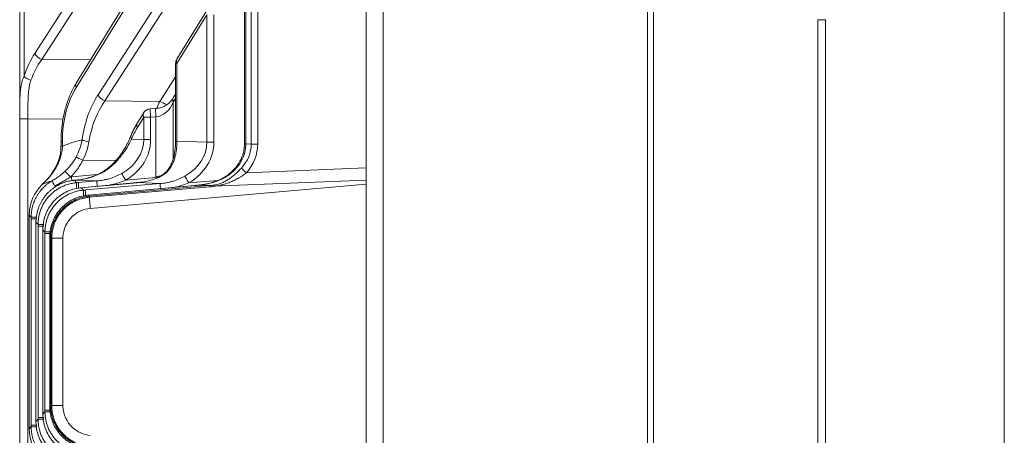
# Model space of a CAD drawing. Header units: millimetres. Extents: x 4 to 836, y 5 to 589.
# Tile 81 of 163: x 476 to 511, y 331 to 346. Entities that reach past the tile are written whole.
import ezdxf

# ---------------------------------------------------------------- set-up
doc = ezdxf.new("R2010")
doc.units = ezdxf.units.MM
doc.layers.add('1', color=7, linetype='Continuous', true_color=0xffffff)

msp = doc.modelspace()

# ---------------------------------------------------------------- linework, layer by layer
at = {"layer": '1', "color": 251, "linetype": 'Continuous', "lineweight": 18}
msp.add_line((510.845, 367.712), (510.845, 239.555), dxfattribs=at)
at = {"layer": '1', "color": 143, "linetype": 'Continuous', "lineweight": 18}
for p, q in [((475.895, 262.136), (475.895, 359.583)), ((488.195, 358.297), (488.195, 340.829)), ((488.795, 263.423), (488.795, 358.296)), ((484.113, 353.939), (477.9, 343.846)), ((483.873, 348.587), (483.873, 341.684)), ((482.538, 346.43), (481.474, 344.702)), ((504.495, 346.101), (504.495, 275.617)), ((481.43, 344.545), (481.43, 341.787)), ((481.43, 343.458), (481.346, 343.322)), ((480.721, 342.942), (480.532, 342.93)), ((480.296, 342.788), (480.069, 342.42)), ((477.365, 341.775), (477.365, 341.599)), ((488.195, 340.829), (488.195, 340.398)), ((477.79, 340.387), (477.79, 340.388)), ((477.835, 340.392), (477.834, 340.393)), ((478.046, 340.125), (478.045, 340.126)), ((479.936, 340.296), (478.078, 340.129)), ((478.079, 340.128), (478.078, 340.129)), ((482.105, 340.206), (478.322, 339.865)), ((478.402, 339.393), (488.195, 340.252)), ((480.078, 340.308), (480.077, 340.309)), ((482.247, 340.217), (482.246, 340.218)), ((482.468, 340.249), (482.467, 340.246)), ((488.195, 340.252), (488.195, 340.398)), ((488.195, 330.466), (488.195, 340.252)), ((478.29, 339.861), (478.29, 339.862)), ((478.312, 339.864), (478.311, 339.864)), ((478.323, 339.865), (478.322, 339.865)), ((476.233, 339.157), (476.233, 331.561)), ((476.233, 339.157), (476.233, 339.157)), ((476.473, 338.921), (476.472, 338.921)), ((476.472, 338.899), (476.472, 331.82)), ((476.473, 338.899), (476.472, 338.899)), ((476.474, 338.967), (476.473, 338.967)), ((476.719, 338.704), (476.718, 338.703)), ((476.717, 338.658), (476.716, 338.658)), ((476.716, 338.635), (476.716, 332.084)), ((476.717, 338.635), (476.716, 338.635)), ((476.96, 338.371), (476.96, 332.347)), ((476.96, 338.371), (476.961, 338.371)), ((476.961, 338.394), (476.961, 338.394)), ((476.963, 338.44), (476.962, 338.439)), ((477.429, 332.389), (477.429, 338.33)), ((476.717, 332.084), (476.716, 332.084)), ((476.96, 332.347), (476.961, 332.347)), ((476.473, 331.82), (476.472, 331.82)), ((476.233, 331.561), (476.233, 331.561))]:
    msp.add_line(p, q, dxfattribs=at)
at = {"layer": '1', "color": 143, "linetype": 'Continuous', "lineweight": 13}
for p, q in [((476.433, 344.903), (484.115, 356.813)), ((484.361, 356.601), (476.679, 344.691)), ((484.115, 353.782), (477.901, 343.689)), ((498.184, 269.193), (498.184, 352.526)), ((498.394, 352.522), (498.394, 269.196)), ((478.675, 343.429), (484.115, 351.863)), ((484.361, 351.651), (478.92, 343.217)), ((484.115, 341.676), (484.115, 348.832)), ((484.345, 348.832), (484.345, 341.676)), ((483.919, 348.514), (483.919, 341.684)), ((476.049, 347.095), (476.049, 344.087)), ((482.539, 346.273), (481.476, 344.545)), ((482.539, 341.742), (482.539, 346.273)), ((482.785, 346.273), (482.785, 341.742)), ((504.495, 346.101), (504.223, 346.101)), ((504.223, 275.617), (504.223, 346.101)), ((476.679, 344.691), (478.409, 344.672)), ((481.43, 344.545), (481.476, 344.545)), ((481.476, 344.545), (481.476, 341.787)), ((480.866, 343.196), (481.43, 344.07)), ((478.92, 343.217), (480.866, 343.196)), ((481.43, 343.298), (481.347, 343.165)), ((481.347, 343.165), (481.347, 341.172)), ((475.895, 342.576), (476.187, 342.576)), ((476.187, 342.576), (476.187, 279.143)), ((477.439, 342.562), (476.187, 342.576)), ((480.298, 342.631), (480.071, 342.263)), ((480.298, 341.836), (480.298, 342.631)), ((480.544, 342.631), (480.298, 342.631)), ((480.732, 342.643), (480.544, 342.631)), ((480.544, 342.631), (480.544, 341.836)), ((480.732, 340.514), (480.732, 342.643)), ((479.864, 341.854), (480.298, 341.836)), ((480.298, 341.836), (480.544, 341.836)), ((477.365, 341.775), (477.412, 341.775)), ((477.365, 341.599), (477.412, 341.599)), ((477.412, 341.775), (477.412, 341.599)), ((481.476, 341.787), (481.43, 341.787)), ((481.476, 341.787), (482.539, 341.742)), ((482.785, 341.742), (482.539, 341.742)), ((483.873, 341.684), (483.919, 341.684)), ((483.919, 341.684), (484.115, 341.676)), ((484.115, 341.676), (484.345, 341.676)), ((479.302, 341.092), (478.135, 341.105)), ((483.946, 340.656), (488.195, 340.829)), ((477.734, 340.515), (478.634, 340.592)), ((479.658, 340.394), (480.601, 340.475)), ((477.8, 340.388), (477.8, 340.389)), ((477.835, 340.392), (477.914, 340.306)), ((478.638, 340.368), (477.91, 340.399)), ((477.98, 340.312), (478.638, 340.368)), ((479.937, 340.295), (478.079, 340.128)), ((478.079, 340.128), (478.159, 340.042)), ((478.225, 340.047), (480.88, 340.275)), ((482.106, 340.205), (478.323, 339.865)), ((478.364, 339.826), (482.638, 340.201)), ((482.642, 340.162), (478.367, 339.787)), ((479.937, 340.295), (479.936, 340.296)), ((480.88, 340.275), (480.078, 340.308)), ((481.9, 340.3), (482.911, 340.387)), ((482.106, 340.205), (482.105, 340.206)), ((482.638, 340.201), (482.247, 340.217)), ((482.638, 340.201), (482.642, 340.162)), ((488.195, 340.398), (482.769, 340.177)), ((478.323, 339.865), (478.359, 339.826)), ((476.233, 339.157), (476.233, 331.561)), ((476.302, 339.083), (476.233, 339.157)), ((476.302, 331.691), (476.302, 339.027)), ((476.302, 339.027), (476.508, 339.027)), ((476.473, 338.899), (476.473, 331.82)), ((476.547, 338.818), (476.473, 338.899)), ((476.547, 331.956), (476.547, 338.762)), ((476.547, 338.762), (476.754, 338.762)), ((476.717, 338.635), (476.717, 332.084)), ((476.792, 338.554), (476.717, 338.635)), ((476.792, 332.221), (476.792, 338.498)), ((476.999, 338.498), (476.792, 338.498)), ((476.961, 338.371), (476.961, 332.347)), ((476.995, 338.335), (476.961, 338.371)), ((476.995, 332.389), (476.995, 338.33)), ((477.034, 338.33), (477.034, 332.389)), ((476.961, 332.347), (476.995, 332.384)), ((476.717, 332.084), (476.792, 332.165)), ((476.999, 332.221), (476.792, 332.221)), ((476.302, 331.691), (476.508, 331.691)), ((476.473, 331.82), (476.547, 331.9)), ((476.547, 331.956), (476.754, 331.956)), ((476.233, 331.561), (476.302, 331.636))]:
    msp.add_line(p, q, dxfattribs=at)
at = {"layer": '1', "color": 143, "linetype": 'Continuous', "lineweight": 18}
for centre, start, end in [((481.73, 344.545), 148.3824, 180), ((480.551, 342.631), 93.6173, 148.3824)]:
    msp.add_arc(centre, 0.3, start, end, dxfattribs=at)
at = {"layer": '1', "color": 143, "linetype": 'Continuous', "lineweight": 13}
for centre, major_axis, ratio, start_param, end_param in [((477.928, 342.553), (0.026, -3.3), 0.640683, 3.915004, 4.223872), ((478.182, 342.553), (0.04, -3), 0.707306, 3.909817, 4.218685), ((476.686, 344.903), (-0.252, 0.163), 0.652221, 0.779862, 1.94031), ((481.73, 344.545), (-0.255, 0.157), 0.639648, 6.283162, 7.049451), ((476.303, 344.087), (-0.285, 0.094), 0.447089, 0.638394, 1.688622), ((479.085, 341.792), (0.018, 2.7), 0.619901, 0.796142, 1.581256), ((478.155, 343.689), (0.255, -0.157), 0.639648, 3.141569, 3.907858), ((480.17, 341.079), (0.026, -3.3), 0.640683, 3.915004, 4.479203), ((480.424, 341.079), (0.04, -3), 0.707306, 3.909817, 4.474016), ((478.928, 343.429), (0.252, -0.163), 0.652221, 3.921455, 5.081902), ((481.601, 343.165), (0.255, -0.157), 0.639648, 3.141569, 3.907858), ((480.551, 342.631), (0.019, -0.299), 0.026125, 3.141619, 4.710737), ((480.74, 342.643), (0.019, -0.299), 0.026125, 3.146695, 4.710737), ((480.713, 343.692), (0.056, 1.05), 0.712297, 3.24302, 4.225456), ((481.866, 341.063), (0.001, 3), 0.474026, 0.780341, 0.891594), ((480.846, 342.666), (0.63, -0.407), 0.652221, 1.578304, 1.94031), ((480.551, 342.631), (0.255, -0.157), 0.639648, 3.141569, 3.907858), ((481.255, 340.366), (0.018, 2.7), 0.619901, 0.796142, 0.99122), ((480.324, 342.263), (-0.255, 0.157), 0.639648, 6.283162, 7.049451), ((479.277, 338.857), (3.13, -1.531), 0.838284, 2.313103, 2.544029), ((478.361, 341.826), (0.297, -0.043), 0.220852, 3.719804, 4.716016), ((478.388, 341.863), (1.908, -0.077), 0.78539, 5.378087, 6.316802), ((478.38, 341.863), (2.162, -0.087), 0.83193, 5.377917, 6.316632), ((480.118, 341.854), (-0.277, 0.115), 0.518479, 6.282761, 6.956222), ((480.63, 341.769), (1.908, -0.077), 0.78539, 5.378087, 6.316802), ((480.622, 341.769), (2.162, -0.087), 0.83193, 5.377917, 6.316632), ((482.08, 341.708), (1.838, -0.08), 0.815372, 5.513193, 6.320507), ((482.127, 341.706), (1.988, -0.076), 0.754119, 5.707974, 6.313792), ((482.102, 341.706), (2.241, -0.085), 0.802553, 5.70762, 6.313439), ((478.143, 341.105), (-0.271, 0.13), 0.01131, 0.465185, 1.547185), ((483.97, 340.656), (-0.226, 0.197), 0.053384, 0.466255, 1.509708), ((477.711, 340.512), (-0.21, 0.214), 0.018712, 0.291864, 1.552486), ((477.873, 339.016), (1.166, -0.96), 0.992658, 2.348803, 2.369182), ((477.721, 340.515), (-0.043, 0.498), 0.026082, 4.43852, 4.710155), ((479.117, 340.514), (-0.174, 0.244), 0.015443, 0.00379, 0.372168), ((479.666, 340.394), (-0.154, 0.258), 0.022477, 0.336533, 1.557375), ((480.566, 340.724), (0.3, -0.012), 0.83193, 4.86305, 5.334196), ((480.713, 340.717), (0.749, 0.141), 0.267112, 4.688505, 4.974256), ((480.719, 340.514), (0.239, -0.439), 0.023007, 1.433968, 1.558305), ((481.269, 340.449), (-0.208, 0.216), 0.292265, 5.884429, 6.287126), ((481.908, 340.3), (0.154, -0.258), 0.022477, 3.478126, 4.698968), ((483.527, 340.391), (0.189, -0.233), 0.020324, 2.749358, 3.151132), ((478.008, 338.857), (1.764, -0.935), 0.715025, 2.46814, 2.701682), ((477.196, 340.117), (0.15, -0.26), 0.030164, 3.241724, 4.428809), ((477.94, 340.008), (-0.025, 0.299), 0.042536, 0.081215, 1.27036), ((478.006, 340.014), (0.026, -0.299), 0.026082, 3.222762, 4.409161), ((478.664, 340.07), (0.026, -0.299), 0.026082, 3.222762, 4.333157), ((480.906, 339.977), (0.026, -0.299), 0.026082, 3.222762, 4.298659), ((480.122, 341.79), (3.106, -1.31), 0.293494, 5.769768, 5.832291), ((480.099, 342.049), (3.264, -1.53), 0.343121, 5.74929, 5.811813), ((482.792, 339.918), (-0.046, 0.296), 0.114526, 5.755758, 6.168346), ((478.185, 339.744), (0.025, -0.299), 0.042536, 3.222808, 4.411953), ((478.251, 339.749), (0.026, -0.299), 0.026082, 3.222762, 4.409161), ((478.385, 339.528), (-0.026, 0.299), 0.016218, 0.081152, 0.523531), ((476.601, 339.083), (-0.3, 0), 0.013334, 5.025031, 6.213366), ((476.846, 338.818), (-0.3, 0), 0.013334, 5.025031, 6.213366), ((477.092, 338.554), (0.3, 0), 0.013334, 1.883438, 3.071773), ((477.294, 338.335), (-0.3, 0), 0.005232, 5.759588, 6.213371), ((477.294, 332.384), (-0.3, 0), 0.005232, 0.069814, 0.523597), ((477.092, 332.165), (0.3, 0), 0.013334, 3.211412, 4.399747), ((476.846, 331.9), (-0.3, 0), 0.013334, 0.069819, 1.258155), ((476.601, 331.636), (-0.3, 0), 0.013334, 0.069819, 1.258155)]:
    msp.add_ellipse(centre, major_axis=major_axis, ratio=ratio, start_param=start_param, end_param=end_param, dxfattribs=at)
at = {"layer": '1', "color": 143, "linetype": 'Continuous', "lineweight": 18}
for centre, major_axis, ratio, start_param, end_param in [((480.905, 340.213), (-0.119, 0.275), 0.068713, 6.271508, 6.562293), ((477.733, 339.153), (0.549, -1.399), 0.997682, 3.530134, 4.336636), ((477.733, 331.565), (0.549, 1.399), 0.997682, 1.946549, 2.753051)]:
    msp.add_ellipse(centre, major_axis=major_axis, ratio=ratio, start_param=start_param, end_param=end_param, dxfattribs=at)
at = {"layer": '1', "color": 143, "linetype": 'Continuous', "lineweight": 13}
for points, knots in [([(475.895, 342.576), (475.895, 342.645), (475.895, 342.782), (475.895, 342.918), (475.896, 343.019), (475.896, 343.053), (475.897, 343.12), (475.898, 343.154), (475.9, 343.253), (475.903, 343.319), (475.908, 343.415), (475.91, 343.447), (475.915, 343.511), (475.918, 343.543), (475.927, 343.636), (475.936, 343.696), (475.958, 343.814), (475.971, 343.871), (476.004, 343.982), (476.024, 344.036), (476.049, 344.087)], [0, 0, 0, 0, 0.125, 0.25, 0.25, 0.3125, 0.3125, 0.375, 0.375, 0.5, 0.5, 0.5625, 0.5625, 0.625, 0.625, 0.75, 0.75, 0.875, 0.875, 1, 1, 1, 1]), ([(476.294, 343.95), (476.276, 343.899), (476.261, 343.846), (476.237, 343.74), (476.228, 343.685), (476.213, 343.574), (476.207, 343.517), (476.201, 343.431), (476.199, 343.402), (476.196, 343.344), (476.194, 343.315), (476.191, 343.228), (476.19, 343.17), (476.188, 343.052), (476.188, 342.993), (476.187, 342.816), (476.187, 342.696), (476.187, 342.576)], [0, 0, 0, 0, 0.125, 0.125, 0.25, 0.25, 0.375, 0.375, 0.4375, 0.4375, 0.5, 0.5, 0.625, 0.625, 0.75, 0.75, 1, 1, 1, 1]), ([(477.9, 341.219), (477.951, 341.317), (477.993, 341.416), (478.061, 341.619), (478.088, 341.721), (478.107, 341.826)], [0, 0, 0, 0, 0.5, 0.5, 1, 1, 1, 1]), ([(479.864, 341.854), (479.816, 341.758), (479.764, 341.66), (479.645, 341.462), (479.579, 341.363), (479.484, 341.239), (479.464, 341.215), (479.424, 341.166), (479.363, 341.095), (479.297, 341.026), (479.16, 340.895), (479.061, 340.813), (478.953, 340.741)], [0, 0, 0, 0, 0.25, 0.25, 0.5, 0.5, 0.5625, 0.5625, 0.625, 0.75, 0.75, 1, 1, 1, 1]), ([(477.412, 341.599), (477.41, 341.533), (477.403, 341.467), (477.381, 341.338), (477.366, 341.274), (477.337, 341.18), (477.327, 341.149), (477.304, 341.088), (477.291, 341.057), (477.252, 340.966), (477.222, 340.907), (477.125, 340.737), (477.05, 340.63), (476.946, 340.503), (476.925, 340.477), (476.881, 340.428), (476.815, 340.355), (476.745, 340.285), (476.696, 340.24)], [0, 0, 0, 0, 0.125, 0.125, 0.25, 0.25, 0.3125, 0.3125, 0.375, 0.375, 0.5, 0.5, 0.75, 0.75, 0.8125, 0.8125, 0.875, 1, 1, 1, 1]), ([(478.352, 341.76), (478.334, 341.646), (478.307, 341.535), (478.235, 341.316), (478.19, 341.209), (478.135, 341.105)], [0, 0, 0, 0, 0.5, 0.5, 1, 1, 1, 1]), ([(481.476, 341.787), (481.476, 341.734), (481.475, 341.681), (481.469, 341.577), (481.464, 341.526), (481.455, 341.449), (481.451, 341.424), (481.443, 341.373), (481.438, 341.348), (481.423, 341.273), (481.411, 341.224), (481.383, 341.13), (481.367, 341.083), (481.339, 341.015), (481.329, 340.993), (481.307, 340.949), (481.296, 340.927), (481.259, 340.863), (481.232, 340.822), (481.171, 340.744), (481.138, 340.707), (481.101, 340.671)], [0, 0, 0, 0, 0.125, 0.125, 0.25, 0.25, 0.3125, 0.3125, 0.375, 0.375, 0.5, 0.5, 0.625, 0.625, 0.6875, 0.6875, 0.75, 0.75, 0.875, 0.875, 1, 1, 1, 1]), ([(477.509, 340.716), (477.588, 340.789), (477.66, 340.867), (477.759, 340.992), (477.79, 341.036), (477.848, 341.125), (477.875, 341.171), (477.9, 341.219)], [0, 0, 0, 0, 0.5, 0.5, 0.75, 0.75, 1, 1, 1, 1]), ([(478.135, 341.105), (478.108, 341.049), (478.079, 340.995), (478.015, 340.89), (477.981, 340.839), (477.873, 340.691), (477.792, 340.599), (477.703, 340.512)], [0, 0, 0, 0, 0.25, 0.25, 0.5, 0.5, 1, 1, 1, 1]), ([(482.75, 340.214), (482.801, 340.221), (482.851, 340.231), (482.925, 340.25), (482.949, 340.257), (482.997, 340.273), (483.021, 340.281), (483.09, 340.308), (483.135, 340.328), (483.222, 340.374), (483.265, 340.399), (483.327, 340.439), (483.348, 340.453), (483.389, 340.483), (483.409, 340.498), (483.469, 340.544), (483.508, 340.577), (483.621, 340.679), (483.693, 340.751), (483.763, 340.827)], [0, 0, 0, 0, 0.125, 0.125, 0.1875, 0.1875, 0.25, 0.25, 0.375, 0.375, 0.5, 0.5, 0.5625, 0.5625, 0.625, 0.625, 0.75, 0.75, 1, 1, 1, 1]), ([(477.046, 340.375), (477.088, 340.398), (477.129, 340.423), (477.21, 340.475), (477.249, 340.502), (477.326, 340.56), (477.364, 340.59), (477.438, 340.652), (477.474, 340.684), (477.509, 340.716)], [0, 0, 0, 0, 0.25, 0.25, 0.5, 0.5, 0.75, 0.75, 1, 1, 1, 1]), ([(477.703, 340.512), (477.658, 340.483), (477.612, 340.455), (477.519, 340.4), (477.473, 340.373), (477.379, 340.32), (477.333, 340.293), (477.239, 340.24), (477.193, 340.213), (477.147, 340.185)], [0, 0, 0, 0, 0.25, 0.25, 0.5, 0.5, 0.75, 0.75, 1, 1, 1, 1]), ([(478.953, 340.741), (478.919, 340.717), (478.883, 340.696), (478.811, 340.655), (478.774, 340.636), (478.718, 340.609), (478.699, 340.601), (478.662, 340.584), (478.605, 340.56), (478.547, 340.538), (478.431, 340.498), (478.352, 340.476), (478.193, 340.438), (478.112, 340.423), (478.029, 340.412)], [0, 0, 0, 0, 0.125, 0.125, 0.25, 0.25, 0.3125, 0.3125, 0.375, 0.5, 0.5, 0.75, 0.75, 1, 1, 1, 1]), ([(478.638, 340.368), (478.715, 340.374), (478.792, 340.384), (478.907, 340.405), (478.945, 340.414), (479.021, 340.432), (479.058, 340.442), (479.169, 340.476), (479.241, 340.502), (479.382, 340.563), (479.451, 340.598), (479.519, 340.636)], [0, 0, 0, 0, 0.25, 0.25, 0.375, 0.375, 0.5, 0.5, 0.75, 0.75, 1, 1, 1, 1]), ([(481.101, 340.671), (481.079, 340.65), (481.055, 340.631), (481.018, 340.602), (481.005, 340.593), (480.979, 340.576), (480.966, 340.567), (480.899, 340.527), (480.843, 340.499), (480.785, 340.476)], [0, 0, 0, 0, 0.25, 0.25, 0.375, 0.375, 0.5, 0.5, 1, 1, 1, 1]), ([(480.88, 340.275), (480.957, 340.281), (481.034, 340.291), (481.149, 340.312), (481.187, 340.32), (481.263, 340.338), (481.3, 340.348), (481.41, 340.382), (481.483, 340.409), (481.624, 340.47), (481.693, 340.504), (481.761, 340.542)], [0, 0, 0, 0, 0.25, 0.25, 0.375, 0.375, 0.5, 0.5, 0.75, 0.75, 1, 1, 1, 1]), ([(483.354, 340.608), (483.322, 340.583), (483.288, 340.56), (483.22, 340.516), (483.185, 340.496), (483.113, 340.457), (483.077, 340.439), (483.004, 340.406), (482.967, 340.39), (482.856, 340.346), (482.78, 340.321), (482.626, 340.278), (482.547, 340.26), (482.467, 340.246)], [0, 0, 0, 0, 0.125, 0.125, 0.25, 0.25, 0.375, 0.375, 0.5, 0.5, 0.75, 0.75, 1, 1, 1, 1]), ([(483.946, 340.656), (483.857, 340.593), (483.768, 340.533), (483.629, 340.452), (483.581, 340.426), (483.51, 340.39), (483.485, 340.379), (483.437, 340.356), (483.413, 340.346), (483.339, 340.315), (483.289, 340.296), (483.189, 340.263), (483.138, 340.248), (483.061, 340.228), (483.034, 340.222), (482.982, 340.21), (482.956, 340.205), (482.876, 340.191), (482.823, 340.183), (482.769, 340.177)], [0, 0, 0, 0, 0.25, 0.25, 0.375, 0.375, 0.4375, 0.4375, 0.5, 0.5, 0.625, 0.625, 0.75, 0.75, 0.8125, 0.8125, 0.875, 0.875, 1, 1, 1, 1]), ([(476.302, 339.083), (476.302, 339.149), (476.306, 339.214), (476.319, 339.31), (476.324, 339.343), (476.334, 339.391), (476.337, 339.407), (476.345, 339.439), (476.349, 339.454), (476.37, 339.533), (476.411, 339.656), (476.468, 339.772), (476.509, 339.843), (476.518, 339.857), (476.535, 339.885), (476.561, 339.926), (476.59, 339.965), (476.649, 340.042), (476.691, 340.091), (476.759, 340.16), (476.783, 340.182), (476.832, 340.225), (476.857, 340.246), (476.935, 340.306), (476.989, 340.342), (477.046, 340.375)], [0, 0, 0, 0, 0.125, 0.125, 0.1875, 0.1875, 0.21875, 0.21875, 0.25, 0.25, 0.375, 0.5, 0.5, 0.53125, 0.53125, 0.5625, 0.625, 0.625, 0.75, 0.75, 0.8125, 0.8125, 0.875, 0.875, 1, 1, 1, 1]), ([(476.547, 338.818), (476.547, 338.842), (476.548, 338.865), (476.55, 338.911), (476.551, 338.935), (476.558, 339.004), (476.564, 339.05), (476.59, 339.186), (476.615, 339.274), (476.657, 339.382), (476.666, 339.404), (476.685, 339.446), (476.715, 339.509), (476.749, 339.57), (476.822, 339.687), (476.878, 339.76), (477.004, 339.898), (477.072, 339.959), (477.183, 340.042), (477.221, 340.068), (477.28, 340.104), (477.3, 340.115), (477.341, 340.138), (477.361, 340.149), (477.466, 340.2), (477.552, 340.232), (477.685, 340.269), (477.73, 340.28), (477.798, 340.292), (477.821, 340.296), (477.868, 340.302), (477.891, 340.304), (477.914, 340.306)], [0, 0, 0, 0, 0.03125, 0.03125, 0.0625, 0.0625, 0.125, 0.125, 0.25, 0.25, 0.28125, 0.28125, 0.3125, 0.375, 0.375, 0.5, 0.5, 0.625, 0.625, 0.6875, 0.6875, 0.71875, 0.71875, 0.75, 0.75, 0.875, 0.875, 0.9375, 0.9375, 0.96875, 0.96875, 1, 1, 1, 1]), ([(479.658, 340.394), (479.578, 340.362), (479.496, 340.333), (479.331, 340.281), (479.248, 340.258), (479.121, 340.229), (479.079, 340.22), (479.025, 340.21), (479.014, 340.208), (479.003, 340.206)], [0, 0, 0, 0, 0.380454, 0.380454, 0.760908, 0.760908, 0.951135, 0.951135, 1, 1, 1, 1]), ([(481.9, 340.3), (481.82, 340.268), (481.738, 340.239), (481.573, 340.187), (481.49, 340.165), (481.37, 340.137), (481.334, 340.129), (481.298, 340.122)], [0, 0, 0, 0, 0.412467, 0.412467, 0.824934, 0.824934, 1, 1, 1, 1]), ([(476.792, 338.554), (476.792, 338.577), (476.793, 338.6), (476.795, 338.647), (476.797, 338.67), (476.803, 338.74), (476.81, 338.785), (476.835, 338.921), (476.86, 339.009), (476.902, 339.117), (476.911, 339.139), (476.93, 339.182), (476.96, 339.245), (476.994, 339.305), (477.067, 339.422), (477.123, 339.495), (477.249, 339.633), (477.317, 339.695), (477.428, 339.777), (477.466, 339.803), (477.525, 339.839), (477.545, 339.851), (477.586, 339.873), (477.607, 339.884), (477.711, 339.935), (477.797, 339.968), (477.93, 340.005), (477.975, 340.015), (478.044, 340.027), (478.067, 340.031), (478.113, 340.037), (478.136, 340.04), (478.159, 340.042)], [0, 0, 0, 0, 0.03125, 0.03125, 0.0625, 0.0625, 0.125, 0.125, 0.25, 0.25, 0.28125, 0.28125, 0.3125, 0.375, 0.375, 0.5, 0.5, 0.625, 0.625, 0.6875, 0.6875, 0.71875, 0.71875, 0.75, 0.75, 0.875, 0.875, 0.9375, 0.9375, 0.96875, 0.96875, 1, 1, 1, 1]), ([(476.995, 338.335), (476.995, 338.358), (476.995, 338.382), (476.998, 338.428), (476.999, 338.451), (477.006, 338.521), (477.012, 338.567), (477.038, 338.702), (477.063, 338.791), (477.105, 338.899), (477.113, 338.92), (477.132, 338.963), (477.162, 339.026), (477.196, 339.086), (477.269, 339.203), (477.324, 339.277), (477.419, 339.38), (477.451, 339.413), (477.52, 339.474), (477.591, 339.533), (477.667, 339.585), (477.746, 339.634), (477.787, 339.656), (477.911, 339.718), (477.997, 339.751), (478.13, 339.788), (478.175, 339.798), (478.244, 339.811), (478.267, 339.815), (478.313, 339.821), (478.336, 339.823), (478.359, 339.826)], [0, 0, 0, 0, 0.03125, 0.03125, 0.0625, 0.0625, 0.125, 0.125, 0.25, 0.25, 0.28125, 0.28125, 0.3125, 0.375, 0.375, 0.5, 0.5, 0.5625, 0.5625, 0.625, 0.6875, 0.6875, 0.75, 0.75, 0.875, 0.875, 0.9375, 0.9375, 0.96875, 0.96875, 1, 1, 1, 1]), ([(478.361, 339.786), (478.338, 339.784), (478.316, 339.782), (478.271, 339.776), (478.248, 339.772), (478.181, 339.76), (478.138, 339.75), (478.008, 339.714), (477.925, 339.682), (477.804, 339.622), (477.764, 339.6), (477.687, 339.552), (477.613, 339.502), (477.544, 339.444), (477.478, 339.384), (477.446, 339.352), (477.354, 339.252), (477.3, 339.181), (477.229, 339.067), (477.207, 339.027), (477.177, 338.967), (477.168, 338.947), (477.149, 338.905), (477.141, 338.884), (477.1, 338.779), (477.076, 338.693), (477.051, 338.561), (477.045, 338.516), (477.038, 338.449), (477.037, 338.426), (477.035, 338.381), (477.034, 338.358), (477.034, 338.336)], [0, 0, 0, 0, 0.03125, 0.03125, 0.0625, 0.0625, 0.125, 0.125, 0.25, 0.25, 0.3125, 0.3125, 0.375, 0.4375, 0.4375, 0.5, 0.5, 0.625, 0.625, 0.6875, 0.6875, 0.71875, 0.71875, 0.75, 0.75, 0.875, 0.875, 0.9375, 0.9375, 0.96875, 0.96875, 1, 1, 1, 1]), ([(478.364, 339.826), (478.364, 339.824), (478.364, 339.82), (478.365, 339.807), (478.366, 339.798), (478.367, 339.787)], [0, 0, 0, 0, 0.5, 0.5, 1, 1, 1, 1]), ([(476.995, 338.33), (476.995, 338.33), (476.995, 338.33), (476.995, 338.332), (476.995, 338.333), (476.995, 338.335)], [0, 0, 0, 0, 0.075481, 0.075481, 1, 1, 1, 1]), ([(476.995, 338.33), (476.996, 338.33), (477.001, 338.33), (477.014, 338.33), (477.023, 338.33), (477.034, 338.33)], [0, 0, 0, 0, 0.5, 0.5, 1, 1, 1, 1]), ([(476.995, 332.389), (476.996, 332.389), (477.001, 332.389), (477.014, 332.389), (477.023, 332.389), (477.034, 332.389)], [0, 0, 0, 0, 0.5, 0.5, 1, 1, 1, 1]), ([(478.359, 330.893), (478.336, 330.895), (478.313, 330.898), (478.267, 330.904), (478.244, 330.908), (478.175, 330.92), (478.13, 330.93), (477.997, 330.968), (477.911, 331.001), (477.807, 331.052), (477.787, 331.063), (477.746, 331.085), (477.686, 331.12), (477.591, 331.185), (477.52, 331.244), (477.452, 331.306), (477.419, 331.338), (477.324, 331.442), (477.269, 331.515), (477.196, 331.632), (477.173, 331.673), (477.132, 331.755), (477.113, 331.798), (477.063, 331.928), (477.038, 332.016), (477.012, 332.152), (477.006, 332.198), (476.999, 332.267), (476.998, 332.29), (476.995, 332.337), (476.995, 332.36), (476.995, 332.384)], [0, 0, 0, 0, 0.03125, 0.03125, 0.0625, 0.0625, 0.125, 0.125, 0.25, 0.25, 0.28125, 0.28125, 0.3125, 0.375, 0.4375, 0.4375, 0.5, 0.5, 0.625, 0.625, 0.6875, 0.6875, 0.75, 0.75, 0.875, 0.875, 0.9375, 0.9375, 0.96875, 0.96875, 1, 1, 1, 1]), ([(477.034, 332.383), (477.034, 332.36), (477.035, 332.338), (477.037, 332.292), (477.038, 332.27), (477.045, 332.202), (477.051, 332.158), (477.076, 332.025), (477.1, 331.939), (477.149, 331.813), (477.167, 331.772), (477.207, 331.691), (477.229, 331.652), (477.3, 331.538), (477.354, 331.466), (477.446, 331.366), (477.478, 331.334), (477.544, 331.274), (477.613, 331.217), (477.687, 331.166), (477.745, 331.131), (477.764, 331.119), (477.804, 331.098), (477.824, 331.087), (477.925, 331.037), (478.008, 331.005), (478.138, 330.969), (478.182, 330.959), (478.248, 330.946), (478.271, 330.943), (478.316, 330.937), (478.338, 330.934), (478.361, 330.932)], [0, 0, 0, 0, 0.03125, 0.03125, 0.0625, 0.0625, 0.125, 0.125, 0.25, 0.25, 0.3125, 0.3125, 0.375, 0.375, 0.5, 0.5, 0.5625, 0.5625, 0.625, 0.6875, 0.6875, 0.71875, 0.71875, 0.75, 0.75, 0.875, 0.875, 0.9375, 0.9375, 0.96875, 0.96875, 1, 1, 1, 1]), ([(478.159, 330.677), (478.136, 330.679), (478.113, 330.681), (478.067, 330.688), (478.044, 330.691), (477.975, 330.704), (477.93, 330.714), (477.797, 330.751), (477.711, 330.784), (477.607, 330.835), (477.586, 330.845), (477.545, 330.868), (477.485, 330.903), (477.39, 330.967), (477.319, 331.026), (477.25, 331.088), (477.217, 331.12), (477.123, 331.223), (477.067, 331.297), (476.994, 331.414), (476.971, 331.454), (476.94, 331.516), (476.93, 331.537), (476.912, 331.579), (476.903, 331.601), (476.86, 331.709), (476.835, 331.798), (476.81, 331.933), (476.803, 331.979), (476.797, 332.048), (476.795, 332.072), (476.793, 332.118), (476.792, 332.142), (476.792, 332.165)], [0, 0, 0, 0, 0.03125, 0.03125, 0.0625, 0.0625, 0.125, 0.125, 0.25, 0.25, 0.28125, 0.28125, 0.3125, 0.375, 0.4375, 0.4375, 0.5, 0.5, 0.625, 0.625, 0.6875, 0.6875, 0.71875, 0.71875, 0.75, 0.75, 0.875, 0.875, 0.9375, 0.9375, 0.96875, 0.96875, 1, 1, 1, 1]), ([(477.914, 330.412), (477.891, 330.414), (477.868, 330.417), (477.821, 330.423), (477.798, 330.427), (477.73, 330.439), (477.685, 330.449), (477.552, 330.486), (477.466, 330.519), (477.362, 330.57), (477.341, 330.581), (477.3, 330.603), (477.24, 330.638), (477.144, 330.703), (477.073, 330.761), (477.005, 330.823), (476.972, 330.856), (476.877, 330.959), (476.822, 331.032), (476.749, 331.149), (476.726, 331.189), (476.695, 331.251), (476.685, 331.272), (476.666, 331.315), (476.657, 331.336), (476.615, 331.444), (476.59, 331.533), (476.564, 331.669), (476.558, 331.714), (476.551, 331.784), (476.55, 331.807), (476.548, 331.854), (476.547, 331.877), (476.547, 331.9)], [0, 0, 0, 0, 0.03125, 0.03125, 0.0625, 0.0625, 0.125, 0.125, 0.25, 0.25, 0.28125, 0.28125, 0.3125, 0.375, 0.4375, 0.4375, 0.5, 0.5, 0.625, 0.625, 0.6875, 0.6875, 0.71875, 0.71875, 0.75, 0.75, 0.875, 0.875, 0.9375, 0.9375, 0.96875, 0.96875, 1, 1, 1, 1]), ([(477.046, 330.344), (476.989, 330.377), (476.935, 330.413), (476.857, 330.473), (476.832, 330.494), (476.783, 330.537), (476.759, 330.559), (476.691, 330.628), (476.649, 330.676), (476.59, 330.753), (476.561, 330.793), (476.535, 330.834), (476.518, 330.862), (476.509, 330.876), (476.468, 330.947), (476.411, 331.063), (476.37, 331.186), (476.349, 331.264), (476.345, 331.28), (476.337, 331.312), (476.334, 331.328), (476.324, 331.376), (476.319, 331.408), (476.306, 331.505), (476.302, 331.57), (476.302, 331.636)], [0, 0, 0, 0, 0.125, 0.125, 0.1875, 0.1875, 0.25, 0.25, 0.375, 0.375, 0.4375, 0.46875, 0.46875, 0.5, 0.5, 0.625, 0.75, 0.75, 0.78125, 0.78125, 0.8125, 0.8125, 0.875, 0.875, 1, 1, 1, 1])]:
    msp.add_open_spline(points, degree=3, knots=knots, dxfattribs=at)
at = {"layer": '1', "color": 143, "linetype": 'Continuous', "lineweight": 18}
for points, knots in [([(477.9, 343.846), (477.861, 343.783), (477.757, 343.598), (477.609, 343.261), (477.479, 342.827), (477.396, 342.372), (477.368, 342.017), (477.365, 341.819), (477.365, 341.775)], [0, 0, 0, 0, 0.117874, 0.333716, 0.542474, 0.745272, 0.944118, 1, 1, 1, 1]), ([(481.346, 343.322), (481.327, 343.291), (481.269, 343.211), (481.15, 343.094), (480.979, 342.996), (480.828, 342.953), (480.744, 342.944), (480.721, 342.942)], [0, 0, 0, 0, 0.175455, 0.478386, 0.724822, 0.927434, 1, 1, 1, 1]), ([(479.84, 341.968), (479.795, 341.856), (479.69, 341.633), (479.486, 341.296), (479.236, 340.995), (479.042, 340.832), (478.941, 340.759)], [0, 0, 0, 0, 0.265349, 0.524115, 0.770773, 1, 1, 1, 1]), ([(477.36, 341.6), (477.361, 341.508), (477.347, 341.306), (477.245, 340.989), (477.063, 340.66), (476.87, 340.409), (476.731, 340.281), (476.69, 340.247)], [0, 0, 0, 0, 0.174008, 0.393772, 0.634321, 0.89744, 1, 1, 1, 1]), ([(481.429, 341.786), (481.43, 341.784), (481.433, 341.672), (481.413, 341.449), (481.352, 341.139), (481.235, 340.881), (481.135, 340.724), (481.062, 340.668), (481.06, 340.666)], [0, 0, 0, 0, 0.005454, 0.263786, 0.519408, 0.774769, 0.991821, 1, 1, 1, 1]), ([(483.873, 341.684), (483.873, 341.634), (483.864, 341.477), (483.796, 341.214), (483.637, 340.923), (483.467, 340.734), (483.361, 340.643), (483.338, 340.624)], [0, 0, 0, 0, 0.12228, 0.385099, 0.656714, 0.927237, 1, 1, 1, 1]), ([(478.942, 340.76), (478.878, 340.715), (478.715, 340.613), (478.406, 340.49), (478.144, 340.426), (477.993, 340.409), (477.98, 340.408)], [0, 0, 0, 0, 0.224321, 0.558117, 0.961997, 1, 1, 1, 1]), ([(480.785, 340.476), (480.707, 340.444), (480.627, 340.417), (480.464, 340.371), (480.382, 340.352), (480.298, 340.337)], [0, 0, 0, 0, 0.5, 0.5, 1, 1, 1, 1]), ([(481.056, 340.666), (481.044, 340.652), (480.992, 340.6), (480.893, 340.538), (480.812, 340.501), (480.785, 340.491)], [0, 0, 0, 0, 0.189413, 0.739057, 1, 1, 1, 1]), ([(483.335, 340.627), (483.317, 340.61), (483.229, 340.535), (483.022, 340.422), (482.75, 340.311), (482.551, 340.269), (482.466, 340.256)], [0, 0, 0, 0, 0.078453, 0.362483, 0.732285, 1, 1, 1, 1]), ([(477.442, 340.302), (477.373, 340.277), (477.307, 340.246), (477.181, 340.176), (477.12, 340.136), (477.048, 340.081), (477.034, 340.07), (477.005, 340.047), (476.991, 340.035), (476.95, 339.998), (476.924, 339.973), (476.848, 339.895), (476.801, 339.84), (476.737, 339.752), (476.717, 339.722), (476.688, 339.675), (476.679, 339.659), (476.661, 339.627), (476.652, 339.611), (476.61, 339.531), (476.581, 339.464), (476.545, 339.362), (476.534, 339.327), (476.515, 339.257), (476.507, 339.221), (476.486, 339.113), (476.478, 339.041), (476.474, 338.967)], [0, 0, 0, 0, 0.125, 0.125, 0.25, 0.25, 0.28125, 0.28125, 0.3125, 0.3125, 0.375, 0.375, 0.5, 0.5, 0.5625, 0.5625, 0.59375, 0.59375, 0.625, 0.625, 0.75, 0.75, 0.8125, 0.8125, 0.875, 0.875, 1, 1, 1, 1]), ([(478.046, 340.125), (477.957, 340.115), (477.871, 340.097), (477.745, 340.06), (477.704, 340.046), (477.642, 340.021), (477.622, 340.013), (477.581, 339.995), (477.561, 339.985), (477.462, 339.935), (477.387, 339.889), (477.282, 339.81), (477.248, 339.782), (477.199, 339.738), (477.183, 339.723), (477.151, 339.692), (477.135, 339.676), (477.06, 339.595), (477.006, 339.526), (476.934, 339.415), (476.912, 339.377), (476.881, 339.318), (476.871, 339.298), (476.852, 339.258), (476.843, 339.238), (476.8, 339.136), (476.773, 339.052), (476.744, 338.924), (476.736, 338.88), (476.728, 338.815), (476.725, 338.792), (476.721, 338.748), (476.72, 338.726), (476.719, 338.704)], [0, 0, 0, 0, 0.125, 0.125, 0.1875, 0.1875, 0.21875, 0.21875, 0.25, 0.25, 0.375, 0.375, 0.4375, 0.4375, 0.46875, 0.46875, 0.5, 0.5, 0.625, 0.625, 0.6875, 0.6875, 0.71875, 0.71875, 0.75, 0.75, 0.875, 0.875, 0.9375, 0.9375, 0.96875, 0.96875, 1, 1, 1, 1]), ([(477.79, 340.387), (477.73, 340.38), (477.672, 340.369), (477.556, 340.341), (477.498, 340.324), (477.442, 340.302)], [0, 0, 0, 0, 0.5, 0.5, 1, 1, 1, 1]), ([(477.8, 340.388), (477.798, 340.388), (477.797, 340.388), (477.793, 340.388), (477.792, 340.387), (477.79, 340.387)], [0, 0, 0, 0, 0.522587, 0.522587, 1, 1, 1, 1]), ([(478.29, 339.861), (478.202, 339.851), (478.116, 339.834), (477.989, 339.796), (477.948, 339.782), (477.886, 339.758), (477.866, 339.749), (477.826, 339.731), (477.806, 339.721), (477.706, 339.672), (477.632, 339.625), (477.526, 339.546), (477.492, 339.518), (477.443, 339.474), (477.427, 339.459), (477.395, 339.428), (477.38, 339.412), (477.304, 339.331), (477.25, 339.262), (477.178, 339.151), (477.156, 339.113), (477.125, 339.055), (477.115, 339.035), (477.096, 338.995), (477.087, 338.974), (477.044, 338.872), (477.018, 338.789), (476.989, 338.66), (476.981, 338.617), (476.972, 338.551), (476.969, 338.529), (476.965, 338.484), (476.964, 338.462), (476.963, 338.44)], [0, 0, 0, 0, 0.125, 0.125, 0.1875, 0.1875, 0.21875, 0.21875, 0.25, 0.25, 0.375, 0.375, 0.4375, 0.4375, 0.46875, 0.46875, 0.5, 0.5, 0.625, 0.625, 0.6875, 0.6875, 0.71875, 0.71875, 0.75, 0.75, 0.875, 0.875, 0.9375, 0.9375, 0.96875, 0.96875, 1, 1, 1, 1]), ([(478.402, 339.392), (478.168, 339.371), (477.942, 339.272), (477.565, 338.923), (477.44, 338.649), (477.429, 338.355), (477.429, 338.343), (477.429, 338.33)], [0, 0, 0, 0, 0.444489, 0.444489, 0.97588, 0.97588, 1, 1, 1, 1]), ([(477.429, 332.389), (477.429, 332.376), (477.429, 332.363), (477.44, 332.069), (477.565, 331.796), (477.942, 331.447), (478.168, 331.348), (478.402, 331.326)], [0, 0, 0, 0, 0.02412, 0.02412, 0.555511, 0.555511, 1, 1, 1, 1]), ([(476.963, 332.279), (476.967, 332.19), (476.979, 332.102), (477.008, 331.974), (477.019, 331.932), (477.039, 331.869), (477.046, 331.848), (477.062, 331.806), (477.07, 331.785), (477.113, 331.683), (477.154, 331.605), (477.225, 331.495), (477.251, 331.459), (477.291, 331.407), (477.305, 331.39), (477.334, 331.356), (477.349, 331.339), (477.425, 331.258), (477.49, 331.199), (477.595, 331.12), (477.632, 331.096), (477.707, 331.049), (477.746, 331.027), (477.864, 330.968), (477.946, 330.935), (478.072, 330.898), (478.115, 330.887), (478.18, 330.874), (478.202, 330.87), (478.246, 330.863), (478.268, 330.86), (478.29, 330.857)], [0, 0, 0, 0, 0.125, 0.125, 0.1875, 0.1875, 0.21875, 0.21875, 0.25, 0.25, 0.375, 0.375, 0.4375, 0.4375, 0.46875, 0.46875, 0.5, 0.5, 0.625, 0.625, 0.6875, 0.6875, 0.75, 0.75, 0.875, 0.875, 0.9375, 0.9375, 0.96875, 0.96875, 1, 1, 1, 1]), ([(476.474, 331.751), (476.478, 331.663), (476.49, 331.576), (476.519, 331.448), (476.53, 331.406), (476.55, 331.343), (476.557, 331.322), (476.572, 331.281), (476.58, 331.26), (476.623, 331.158), (476.664, 331.081), (476.734, 330.971), (476.76, 330.935), (476.8, 330.883), (476.814, 330.866), (476.842, 330.832), (476.857, 330.816), (476.932, 330.735), (476.997, 330.676), (477.101, 330.597), (477.137, 330.572), (477.193, 330.537), (477.212, 330.526), (477.251, 330.504), (477.27, 330.493), (477.368, 330.443), (477.449, 330.411), (477.574, 330.373), (477.617, 330.362), (477.703, 330.344), (477.747, 330.336), (477.791, 330.331)], [0, 0, 0, 0, 0.125, 0.125, 0.1875, 0.1875, 0.21875, 0.21875, 0.25, 0.25, 0.375, 0.375, 0.4375, 0.4375, 0.46875, 0.46875, 0.5, 0.5, 0.625, 0.625, 0.6875, 0.6875, 0.71875, 0.71875, 0.75, 0.75, 0.875, 0.875, 0.9375, 0.9375, 1, 1, 1, 1]), ([(476.719, 332.015), (476.723, 331.926), (476.734, 331.839), (476.763, 331.71), (476.775, 331.668), (476.795, 331.605), (476.802, 331.584), (476.817, 331.542), (476.826, 331.522), (476.868, 331.419), (476.91, 331.342), (476.981, 331.231), (477.007, 331.195), (477.047, 331.143), (477.061, 331.126), (477.09, 331.092), (477.105, 331.075), (477.18, 330.994), (477.246, 330.936), (477.351, 330.857), (477.387, 330.832), (477.463, 330.785), (477.502, 330.763), (477.62, 330.704), (477.702, 330.671), (477.828, 330.634), (477.871, 330.623), (477.936, 330.61), (477.958, 330.606), (478.002, 330.599), (478.024, 330.596), (478.046, 330.594)], [0, 0, 0, 0, 0.125, 0.125, 0.1875, 0.1875, 0.21875, 0.21875, 0.25, 0.25, 0.375, 0.375, 0.4375, 0.4375, 0.46875, 0.46875, 0.5, 0.5, 0.625, 0.625, 0.6875, 0.6875, 0.75, 0.75, 0.875, 0.875, 0.9375, 0.9375, 0.96875, 0.96875, 1, 1, 1, 1])]:
    msp.add_open_spline(points, degree=3, knots=knots, dxfattribs=at)
for points, degree in [([(480.069, 342.42), (479.942, 342.213), (479.84, 341.969)], 2), ([(477.8, 340.388), (477.774, 340.386)], 1), ([(477.834, 340.393), (477.794, 340.389)], 1), ([(477.91, 340.399), (477.885, 340.396), (477.86, 340.394), (477.835, 340.392)], 3), ([(477.995, 340.407), (477.967, 340.404), (477.938, 340.401), (477.91, 340.399)], 3), ([(478.029, 340.412), (478.018, 340.41), (478.006, 340.409), (477.995, 340.407)], 3), ([(478.068, 340.127), (478.061, 340.127), (478.053, 340.126), (478.046, 340.125)], 3), ([(478.079, 340.128), (478.075, 340.128), (478.071, 340.128), (478.068, 340.127)], 3), ([(480.077, 340.309), (479.936, 340.296)], 1), ([(480.298, 340.337), (480.225, 340.324), (480.152, 340.314), (480.078, 340.308)], 3), ([(482.246, 340.218), (482.176, 340.212), (482.105, 340.206)], 2), ([(482.468, 340.25), (482.358, 340.227), (482.246, 340.222)], 2), ([(478.312, 339.864), (478.305, 339.863), (478.298, 339.862), (478.29, 339.861)], 3), ([(478.323, 339.865), (478.319, 339.864), (478.316, 339.864), (478.312, 339.864)], 3), ([(476.474, 338.967), (476.471, 338.944), (476.472, 338.921)], 2), ([(476.473, 338.921), (476.473, 338.914), (476.473, 338.906), (476.473, 338.899)], 3), ([(476.718, 338.703), (476.715, 338.68), (476.717, 338.657)], 2), ([(476.717, 338.658), (476.717, 338.65), (476.717, 338.643), (476.717, 338.635)], 3), ([(476.962, 338.439), (476.96, 338.417), (476.961, 338.394)], 2), ([(476.961, 338.394), (476.961, 338.386), (476.961, 338.379), (476.961, 338.371)], 3), ([(476.717, 332.084), (476.717, 332.076), (476.717, 332.068), (476.717, 332.061)], 3), ([(476.717, 332.061), (476.717, 332.046), (476.718, 332.03), (476.719, 332.015)], 3), ([(476.961, 332.347), (476.961, 332.34), (476.961, 332.332), (476.961, 332.325)], 3), ([(476.961, 332.325), (476.962, 332.309), (476.962, 332.294), (476.963, 332.279)], 3), ([(476.473, 331.82), (476.473, 331.812), (476.473, 331.805), (476.473, 331.797)], 3), ([(476.473, 331.797), (476.473, 331.782), (476.474, 331.766), (476.474, 331.751)], 3)]:
    msp.add_open_spline(points, degree=degree, dxfattribs=at)
at = {"layer": '1', "color": 143, "linetype": 'Continuous', "lineweight": 13}
for points, degree in [([(477.835, 340.392), (477.823, 340.391), (477.812, 340.39), (477.8, 340.388)], 3), ([(477.914, 340.306), (477.936, 340.308), (477.958, 340.31), (477.98, 340.312)], 3), ([(480.078, 340.308), (480.031, 340.304), (479.984, 340.3), (479.937, 340.295)], 3), ([(482.247, 340.217), (482.2, 340.213), (482.153, 340.209), (482.106, 340.205)], 3), ([(482.467, 340.246), (482.395, 340.233), (482.321, 340.224), (482.247, 340.217)], 3), ([(478.159, 340.042), (478.181, 340.043), (478.203, 340.045), (478.225, 340.047)], 3), ([(478.359, 339.826), (478.361, 339.826), (478.362, 339.826), (478.364, 339.826)], 3), ([(478.367, 339.787), (478.365, 339.787), (478.363, 339.786), (478.361, 339.786)], 3), ([(478.367, 339.787), (478.402, 339.393)], 1), ([(476.302, 339.027), (476.302, 339.046), (476.302, 339.064), (476.302, 339.083)], 3), ([(476.474, 338.967), (476.474, 338.952), (476.473, 338.937), (476.473, 338.921)], 3), ([(476.547, 338.762), (476.547, 338.781), (476.547, 338.8), (476.547, 338.818)], 3), ([(476.719, 338.704), (476.718, 338.688), (476.717, 338.673), (476.717, 338.658)], 3), ([(476.792, 338.498), (476.792, 338.516), (476.792, 338.535), (476.792, 338.554)], 3), ([(476.963, 338.44), (476.962, 338.425), (476.962, 338.409), (476.961, 338.394)], 3), ([(477.034, 338.336), (477.034, 338.334), (477.034, 338.332), (477.034, 338.33)], 3), ([(477.429, 338.33), (477.034, 338.33)], 1), ([(476.995, 332.384), (476.995, 332.385), (476.995, 332.387), (476.995, 332.389)], 3), ([(477.034, 332.389), (477.429, 332.389)], 1), ([(477.034, 332.389), (477.034, 332.387), (477.034, 332.385), (477.034, 332.383)], 3), ([(476.792, 332.165), (476.792, 332.184), (476.792, 332.202), (476.792, 332.221)], 3), ([(476.302, 331.636), (476.302, 331.654), (476.302, 331.673), (476.302, 331.691)], 3), ([(476.547, 331.9), (476.547, 331.919), (476.547, 331.937), (476.547, 331.956)], 3)]:
    msp.add_open_spline(points, degree=degree, dxfattribs=at)

doc.saveas('drawing.dxf')
